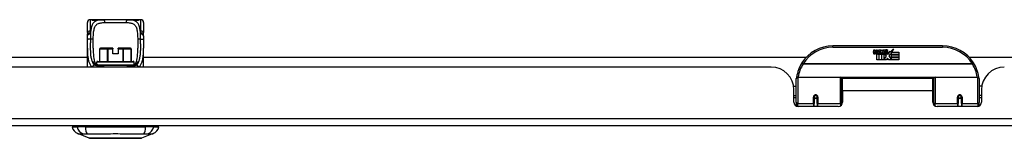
# Model space of a CAD drawing. Header units: inches. Extents: x 20 to 683, y 61 to 320.
# Tile 5 of 204: x 54.94 to 68.39, y 61.01 to 62.63. Entities that reach past the tile are written whole.
import ezdxf

# ---------------------------------------------------------------- set-up
doc = ezdxf.new("R2010")
doc.units = ezdxf.units.IN
doc.header["$MEASUREMENT"] = 0
doc.layers.add('Visible Edges(ANSI)', color=7, linetype='Continuous', lineweight=25)
doc.layers.add('Visible Tangent Edges(ANSI)', color=7, linetype='Continuous', lineweight=25)

msp = doc.modelspace()

# ---------------------------------------------------------------- linework, layer by layer
at = {"layer": 'Visible Edges(ANSI)'}
for p, q in [((55.865, 62.454), (55.865, 62.589)), ((55.925, 62.629), (55.905, 62.629)), ((56.048, 62.629), (55.925, 62.629)), ((56.048, 62.629), (56.087, 62.629)), ((56.412, 62.629), (56.087, 62.629)), ((56.412, 62.629), (56.45, 62.629)), ((56.574, 62.629), (56.45, 62.629)), ((56.594, 62.629), (56.574, 62.629)), ((56.633, 62.589), (56.633, 62.454)), ((55.865, 61.984), (55.865, 62.24)), ((56.035, 62.061), (56.035, 62.231)), ((56.042, 62.239), (56.043, 62.239)), ((56.145, 62.239), (56.043, 62.239)), ((56.145, 62.239), (56.148, 62.239)), ((56.212, 62.239), (56.148, 62.239)), ((56.212, 62.239), (56.212, 62.231)), ((56.212, 62.164), (56.212, 62.231)), ((56.287, 62.164), (56.212, 62.164)), ((56.351, 62.239), (56.287, 62.239)), ((56.287, 62.231), (56.287, 62.239)), ((56.287, 62.231), (56.287, 62.164)), ((56.351, 62.239), (56.354, 62.239)), ((56.456, 62.239), (56.354, 62.239)), ((56.456, 62.239), (56.456, 62.239)), ((56.464, 62.061), (56.464, 62.231)), ((56.633, 61.984), (56.633, 62.24)), ((67.55, 62.273), (66.05, 62.273)), ((66.604, 62.184), (66.611, 62.219)), ((66.611, 62.219), (66.624, 62.219)), ((66.624, 62.219), (66.618, 62.184)), ((66.641, 62.196), (66.645, 62.219)), ((66.645, 62.219), (66.658, 62.219)), ((66.65, 62.08), (66.65, 62.16)), ((66.658, 62.219), (66.652, 62.184)), ((66.668, 62.167), (66.667, 62.161)), ((66.667, 62.161), (66.68, 62.161)), ((66.672, 62.174), (66.669, 62.174)), ((66.671, 62.164), (66.672, 62.174)), ((66.682, 62.164), (66.671, 62.164)), ((66.675, 62.196), (66.679, 62.219)), ((66.679, 62.219), (66.692, 62.219)), ((66.68, 62.161), (66.68, 62.08)), ((66.692, 62.219), (66.682, 62.164)), ((66.684, 62.161), (66.706, 62.161)), ((66.684, 62.08), (66.684, 62.161)), ((66.688, 62.164), (66.712, 62.191)), ((66.704, 62.164), (66.688, 62.164)), ((66.699, 62.219), (66.715, 62.219)), ((66.712, 62.191), (66.699, 62.219)), ((66.718, 62.182), (66.704, 62.164)), ((66.706, 62.161), (66.713, 62.172)), ((66.713, 62.172), (66.713, 62.08)), ((66.715, 62.219), (66.722, 62.199)), ((66.72, 62.182), (66.718, 62.182)), ((66.718, 62.179), (66.725, 62.161)), ((66.718, 62.08), (66.718, 62.179)), ((66.728, 62.164), (66.72, 62.182)), ((66.722, 62.199), (66.725, 62.199)), ((66.725, 62.199), (66.738, 62.219)), ((66.725, 62.161), (66.748, 62.161)), ((66.744, 62.164), (66.728, 62.164)), ((66.755, 62.219), (66.73, 62.191)), ((66.73, 62.191), (66.744, 62.164)), ((66.738, 62.219), (66.755, 62.219)), ((66.748, 62.161), (66.748, 62.082)), ((66.753, 62.195), (66.79, 62.195)), ((66.76, 62.207), (66.76, 62.216)), ((66.788, 62.186), (66.764, 62.186)), ((66.784, 62.131), (66.764, 62.16)), ((66.794, 62.169), (66.8, 62.157)), ((66.8, 62.157), (66.832, 62.201)), ((66.834, 62.163), (66.814, 62.135)), ((66.832, 62.201), (66.834, 62.187)), ((66.834, 62.187), (66.878, 62.233)), ((66.836, 62.153), (66.834, 62.163)), ((66.851, 62.182), (66.836, 62.153)), ((66.851, 62.153), (66.851, 62.182)), ((66.95, 62.153), (66.851, 62.153)), ((66.851, 62.149), (66.95, 62.149)), ((66.851, 62.117), (66.851, 62.149)), ((66.878, 62.233), (66.853, 62.185)), ((66.853, 62.185), (66.95, 62.185)), ((66.95, 62.185), (66.95, 62.153)), ((66.95, 62.149), (66.95, 62.117)), ((46.811, 62.118), (55.865, 62.118)), ((55.993, 62.02), (55.993, 62.05)), ((56.005, 62.061), (56.493, 62.061)), ((56.505, 62.02), (56.505, 62.05)), ((56.633, 62.118), (65.687, 62.118)), ((66.68, 62.08), (66.65, 62.08)), ((66.713, 62.08), (66.684, 62.08)), ((66.785, 62.08), (66.718, 62.08)), ((66.748, 62.082), (66.784, 62.131)), ((66.798, 62.106), (66.785, 62.08)), ((66.816, 62.08), (66.798, 62.106)), ((66.814, 62.135), (66.851, 62.081)), ((66.95, 62.08), (66.816, 62.08)), ((66.95, 62.117), (66.851, 62.117)), ((66.851, 62.112), (66.95, 62.112)), ((66.851, 62.081), (66.851, 62.112)), ((66.95, 62.112), (66.95, 62.08)), ((67.912, 62.118), (86.788, 62.118)), ((65.207, 61.984), (47.292, 61.984)), ((56.495, 62.003), (56.01, 62.003)), ((65.55, 61.499), (65.55, 61.829)), ((65.57, 61.848), (66.154, 61.848)), ((66.17, 61.832), (66.17, 61.495)), ((66.17, 61.756), (66.184, 61.756)), ((66.184, 61.661), (66.184, 61.829)), ((67.415, 61.829), (66.184, 61.829)), ((67.415, 61.661), (67.415, 61.829)), ((67.43, 61.756), (67.415, 61.756)), ((67.43, 61.495), (67.43, 61.832)), ((67.446, 61.848), (68.03, 61.848)), ((68.05, 61.829), (68.05, 61.499)), ((65.514, 61.724), (65.55, 61.724)), ((65.519, 61.506), (65.519, 61.672)), ((66.184, 61.661), (66.184, 61.506)), ((67.415, 61.506), (67.415, 61.661)), ((68.085, 61.724), (68.05, 61.724)), ((68.081, 61.672), (68.081, 61.506)), ((65.519, 61.598), (65.55, 61.598)), ((65.55, 61.564), (65.519, 61.564)), ((65.55, 61.499), (65.55, 61.454)), ((65.794, 61.576), (65.794, 61.489)), ((65.796, 61.574), (65.794, 61.574)), ((65.794, 61.447), (65.794, 61.489)), ((65.795, 61.581), (65.797, 61.581)), ((65.796, 61.581), (65.796, 61.576)), ((65.8, 61.564), (65.797, 61.564)), ((65.834, 61.564), (65.831, 61.564)), ((65.835, 61.573), (65.837, 61.573)), ((65.837, 61.489), (65.837, 61.576)), ((65.837, 61.489), (65.837, 61.447)), ((66.17, 61.565), (66.184, 61.565)), ((66.17, 61.467), (66.17, 61.495)), ((67.43, 61.565), (67.415, 61.565)), ((67.43, 61.495), (67.43, 61.467)), ((67.762, 61.576), (67.762, 61.489)), ((67.765, 61.573), (67.762, 61.573)), ((67.762, 61.447), (67.762, 61.489)), ((67.768, 61.564), (67.766, 61.564)), ((67.802, 61.564), (67.8, 61.564)), ((67.805, 61.581), (67.803, 61.581)), ((67.804, 61.576), (67.804, 61.581)), ((67.804, 61.574), (67.806, 61.574)), ((67.806, 61.489), (67.806, 61.576)), ((67.806, 61.489), (67.806, 61.447)), ((68.081, 61.598), (68.05, 61.598)), ((68.081, 61.564), (68.05, 61.564)), ((68.05, 61.454), (68.05, 61.499)), ((66.125, 61.447), (65.578, 61.447)), ((68.022, 61.447), (67.474, 61.447)), ((92.052, 61.184), (20.447, 61.184)), ((55.659, 61.168), (55.727, 61.168)), ((55.698, 61.184), (55.698, 61.168)), ((55.838, 61.168), (55.727, 61.168)), ((55.892, 61.013), (55.733, 61.076)), ((55.838, 61.168), (56.661, 61.168)), ((56.766, 61.076), (56.606, 61.013)), ((56.772, 61.168), (56.661, 61.168)), ((56.772, 61.168), (56.84, 61.168)), ((56.801, 61.184), (56.801, 61.168))]:
    msp.add_line(p, q, dxfattribs=at)
at = {"layer": 'Visible Edges(ANSI)', "flags": 128}
for points in [[(55.932, 62.626), (55.933, 62.626), (55.935, 62.626), (55.94, 62.625), (55.947, 62.624), (55.956, 62.623), (55.965, 62.623), (55.974, 62.623), (55.982, 62.624), (55.989, 62.625)], [(55.989, 62.625), (56.003, 62.627), (56.018, 62.628), (56.033, 62.628), (56.048, 62.629)], [(56.45, 62.629), (56.466, 62.628), (56.481, 62.628), (56.496, 62.627), (56.51, 62.625)], [(56.51, 62.625), (56.517, 62.624), (56.525, 62.623), (56.534, 62.623), (56.543, 62.623), (56.552, 62.624), (56.559, 62.625), (56.564, 62.626), (56.566, 62.626), (56.566, 62.626)], [(55.865, 62.454), (55.865, 62.453), (55.865, 62.452), (55.866, 62.452), (55.866, 62.451), (55.866, 62.45), (55.866, 62.45), (55.866, 62.449), (55.866, 62.448), (55.866, 62.447), (55.866, 62.447), (55.866, 62.446), (55.866, 62.445), (55.866, 62.445), (55.866, 62.444), (55.866, 62.443), (55.866, 62.442), (55.866, 62.442), (55.866, 62.441), (55.866, 62.44), (55.866, 62.44), (55.866, 62.439), (55.867, 62.438), (55.867, 62.437), (55.867, 62.437)], [(55.868, 62.406), (55.868, 62.422), (55.867, 62.437)], [(56.63, 62.406), (56.63, 62.422), (56.632, 62.437)], [(56.632, 62.437), (56.632, 62.437), (56.632, 62.438), (56.632, 62.439), (56.632, 62.44), (56.632, 62.44), (56.632, 62.441), (56.633, 62.442), (56.633, 62.442), (56.633, 62.443), (56.633, 62.444), (56.633, 62.445), (56.633, 62.445), (56.633, 62.446), (56.633, 62.447), (56.633, 62.447), (56.633, 62.448), (56.633, 62.449), (56.633, 62.45), (56.633, 62.45), (56.633, 62.451), (56.633, 62.452), (56.633, 62.452), (56.633, 62.453), (56.633, 62.454)], [(55.865, 62.24), (55.866, 62.269), (55.866, 62.298), (55.866, 62.328), (55.867, 62.358)], [(55.867, 62.358), (55.867, 62.383), (55.868, 62.406)], [(56.63, 62.406), (56.631, 62.383), (56.632, 62.358)], [(56.632, 62.358), (56.632, 62.328), (56.633, 62.298), (56.633, 62.269), (56.633, 62.24)], [(55.944, 62.24), (55.944, 62.21), (55.945, 62.181), (55.947, 62.153), (55.949, 62.127), (55.953, 62.102), (55.958, 62.079), (55.964, 62.058), (55.971, 62.039)], [(56.527, 62.039), (56.535, 62.058), (56.541, 62.079), (56.546, 62.102), (56.549, 62.127), (56.552, 62.153), (56.553, 62.181), (56.554, 62.21), (56.554, 62.24)], [(56.001, 62.016), (55.989, 62.022), (55.981, 62.028), (55.977, 62.031), (55.975, 62.034), (55.973, 62.037), (55.971, 62.039)], [(56.094, 62.003), (56.067, 62.003), (56.042, 62.005), (56.031, 62.007), (56.02, 62.009), (56.01, 62.012), (56.001, 62.016)], [(56.404, 62.003), (56.431, 62.003), (56.456, 62.005), (56.468, 62.007), (56.479, 62.009), (56.489, 62.012), (56.498, 62.016)], [(56.498, 62.016), (56.509, 62.022), (56.518, 62.028), (56.521, 62.031), (56.524, 62.034), (56.526, 62.037), (56.527, 62.039)], [(65.555, 61.847), (65.555, 61.847), (65.555, 61.847), (65.555, 61.846), (65.555, 61.846), (65.555, 61.846), (65.555, 61.846), (65.555, 61.845), (65.555, 61.845), (65.555, 61.845), (65.555, 61.845), (65.555, 61.844), (65.555, 61.844), (65.555, 61.844), (65.555, 61.844), (65.555, 61.843), (65.555, 61.843), (65.555, 61.843), (65.555, 61.843), (65.555, 61.842), (65.555, 61.842), (65.555, 61.842), (65.555, 61.842), (65.555, 61.842), (65.554, 61.841)], [(68.045, 61.841), (68.045, 61.842), (68.045, 61.842), (68.045, 61.842), (68.045, 61.842), (68.045, 61.842), (68.045, 61.843), (68.045, 61.843), (68.045, 61.843), (68.045, 61.843), (68.045, 61.844), (68.045, 61.844), (68.045, 61.844), (68.045, 61.844), (68.045, 61.845), (68.045, 61.845), (68.045, 61.845), (68.045, 61.845), (68.045, 61.846), (68.045, 61.846), (68.044, 61.846), (68.044, 61.846), (68.044, 61.847), (68.044, 61.847), (68.044, 61.847)], [(65.794, 61.576), (65.794, 61.579), (65.795, 61.581), (65.795, 61.584), (65.797, 61.586), (65.798, 61.589), (65.8, 61.591), (65.802, 61.593), (65.804, 61.595), (65.807, 61.596), (65.81, 61.597), (65.813, 61.598), (65.816, 61.598), (65.819, 61.598), (65.821, 61.597), (65.824, 61.596), (65.827, 61.595), (65.829, 61.593), (65.831, 61.591), (65.833, 61.589), (65.835, 61.586), (65.836, 61.584), (65.837, 61.581), (65.837, 61.579), (65.837, 61.576)], [(66.184, 61.528), (66.184, 61.528), (66.184, 61.528), (66.184, 61.528), (66.184, 61.528), (66.184, 61.528), (66.184, 61.528), (66.184, 61.528), (66.184, 61.528), (66.184, 61.528), (66.184, 61.528), (66.184, 61.528), (66.184, 61.528), (66.184, 61.528), (66.184, 61.529), (66.184, 61.529), (66.184, 61.529), (66.184, 61.529), (66.184, 61.529), (66.184, 61.529), (66.184, 61.529), (66.184, 61.529), (66.184, 61.529), (66.184, 61.529), (66.184, 61.529)], [(67.415, 61.529), (67.415, 61.529), (67.415, 61.529), (67.415, 61.529), (67.415, 61.529), (67.415, 61.529), (67.415, 61.529), (67.415, 61.529), (67.416, 61.529), (67.416, 61.529), (67.416, 61.529), (67.416, 61.528), (67.416, 61.528), (67.416, 61.528), (67.416, 61.528), (67.416, 61.528), (67.416, 61.528), (67.416, 61.528), (67.416, 61.528), (67.416, 61.528), (67.416, 61.528), (67.416, 61.528), (67.416, 61.528), (67.416, 61.528), (67.416, 61.528)], [(67.762, 61.576), (67.763, 61.579), (67.763, 61.581), (67.764, 61.584), (67.765, 61.586), (67.767, 61.589), (67.768, 61.591), (67.77, 61.593), (67.773, 61.595), (67.775, 61.596), (67.778, 61.597), (67.781, 61.598), (67.784, 61.598), (67.787, 61.598), (67.79, 61.597), (67.793, 61.596), (67.795, 61.595), (67.798, 61.593), (67.8, 61.591), (67.802, 61.589), (67.803, 61.586), (67.804, 61.584), (67.805, 61.581), (67.806, 61.579), (67.806, 61.576)], [(55.894, 61.013), (55.895, 61.013), (55.896, 61.013), (55.898, 61.013), (55.901, 61.013), (55.905, 61.013), (55.909, 61.013), (55.915, 61.013), (55.921, 61.013), (55.928, 61.013), (55.936, 61.013), (55.945, 61.013), (55.954, 61.013), (55.964, 61.013), (55.975, 61.013), (55.986, 61.013), (55.998, 61.013), (56.011, 61.013), (56.024, 61.013), (56.037, 61.013), (56.052, 61.013), (56.066, 61.013), (56.082, 61.013), (56.097, 61.013), (56.113, 61.013), (56.129, 61.013), (56.146, 61.013), (56.163, 61.013), (56.18, 61.013), (56.197, 61.013), (56.214, 61.013), (56.232, 61.013), (56.249, 61.013), (56.267, 61.013), (56.284, 61.013), (56.302, 61.013), (56.319, 61.013), (56.336, 61.013), (56.352, 61.013), (56.369, 61.013), (56.385, 61.013), (56.401, 61.013), (56.417, 61.013), (56.432, 61.013), (56.447, 61.013), (56.461, 61.013), (56.475, 61.013), (56.488, 61.013), (56.501, 61.013), (56.513, 61.013), (56.524, 61.013), (56.535, 61.013), (56.545, 61.013), (56.554, 61.013), (56.563, 61.013), (56.57, 61.013), (56.577, 61.013), (56.584, 61.013), (56.589, 61.013), (56.594, 61.013), (56.598, 61.013), (56.601, 61.013), (56.603, 61.013), (56.604, 61.013), (56.604, 61.013)]]:
    msp.add_lwpolyline(points, dxfattribs=at)
at = {"layer": 'Visible Edges(ANSI)'}
for centre in [(65.816, 61.576), (67.784, 61.576)]:
    msp.add_circle(centre, 0.0197, dxfattribs=at)
for centre, radius, start, end in [((55.905, 62.589), 0.0394, 90, 180), ((55.925, 62.609), 0.0197, 56.88, 90), ((56.574, 62.609), 0.0197, 90, 123.12), ((56.594, 62.589), 0.0394, 0, 90), ((56.042, 62.231), 0.00787, 90, 180), ((56.456, 62.231), 0.00787, 0, 90), ((66.05, 61.773), 0.5, 90, 147.7623), ((66.633, 62.179), 0.0288, 169, 198.4748), ((66.615, 62.173), 0.0105, 198.4748, 269.6788), ((66.615, 62.187), 0.0246, 269.6788, 333.9508), ((66.63, 62.182), 0.0123, 169.9922, 203.5487), ((66.625, 62.179), 0.006, 203.5487, 276.1027), ((66.624, 62.186), 0.0126, 276.1027, 327.6083), ((66.595, 62.204), 0.0465, 328.5584, 350.8257), ((66.666, 62.178), 0.0288, 183.6169, 196.9928), ((66.648, 62.173), 0.0101, 196.9928, 269.4776), ((66.649, 62.187), 0.024, 269.4776, 327.4114), ((66.65, 62.184), 0.024, 268.7952, 316.5849), ((66.664, 62.182), 0.0123, 170, 203.5571), ((66.658, 62.179), 0.006, 203.5571, 276.03), ((66.658, 62.186), 0.0126, 276.03, 327.5992), ((66.629, 62.204), 0.0465, 327.5992, 350), ((66.779, 62.184), 0.0282, 156.1555, 203.8445), ((66.767, 62.178), 0.0152, 203.8445, 265.0802), ((66.778, 62.158), 0.0607, 81.5605, 107.3343), ((66.772, 62.179), 0.0307, 64.6784, 112.5609), ((66.773, 62.181), 0.00955, 151.4547, 231.1652), ((66.771, 62.193), 0.033, 257.079, 313.1785), ((66.771, 62.193), 0.0299, 260.4085, 314.1684), ((66.774, 62.182), 0.0109, 231.1652, 289.3797), ((66.772, 62.188), 0.0168, 289.3797, 352.9975), ((66.781, 62.198), 0.0096, 343.5261, 64.6784), ((66.784, 62.199), 0.0197, 356.5646, 81.5605), ((66.764, 62.2), 0.0398, 314.1684, 356.5646), ((67.55, 61.773), 0.5, 32.2377, 90), ((56.005, 62.05), 0.0118, 90, 180), ((56.493, 62.05), 0.0118, 0, 90), ((66.05, 61.773), 0.5, 147.7623, 171.4919), ((67.55, 61.773), 0.5, 8.5081, 32.2377), ((65.207, 61.672), 0.312, 0, 90), ((68.393, 61.672), 0.312, 90, 180), ((65.57, 61.829), 0.0197, 90, 180), ((66.154, 61.832), 0.0157, 0, 90), ((67.446, 61.832), 0.0157, 90, 180), ((68.03, 61.829), 0.0197, 0, 90), ((65.578, 61.506), 0.0591, 180, 270), ((65.816, 61.576), 0.0217, 180, 350.853), ((66.125, 61.506), 0.0591, 270, 0), ((67.474, 61.506), 0.0591, 180, 270), ((67.784, 61.576), 0.0217, 189.147, 0), ((68.022, 61.506), 0.0591, 270, 0), ((55.776, 61.186), 0.118, 188.6009, 248.7495), ((56.723, 61.186), 0.118, 291.2505, 351.3991), ((55.894, 61.018), 0.00492, 248.7495, 269.7912), ((56.604, 61.018), 0.00492, 270.2088, 291.2505)]:
    msp.add_arc(centre, radius, start, end, dxfattribs=at)
at = {"layer": 'Visible Tangent Edges(ANSI)'}
for p, q in [((55.905, 62.629), (55.905, 62.474)), ((55.925, 62.628), (55.925, 62.629)), ((56.105, 62.589), (56.393, 62.589)), ((56.574, 62.629), (56.574, 62.628)), ((56.594, 62.474), (56.594, 62.629)), ((56.036, 62.231), (56.035, 62.231)), ((56.036, 62.061), (56.036, 62.231)), ((56.036, 62.231), (56.138, 62.231)), ((56.148, 62.231), (56.138, 62.231)), ((56.138, 62.231), (56.138, 62.061)), ((56.148, 62.239), (56.148, 62.231)), ((56.148, 62.061), (56.148, 62.231)), ((56.148, 62.231), (56.212, 62.231)), ((56.287, 62.231), (56.351, 62.231)), ((56.351, 62.231), (56.351, 62.239)), ((56.361, 62.231), (56.351, 62.231)), ((56.351, 62.231), (56.351, 62.061)), ((56.361, 62.061), (56.361, 62.231)), ((56.361, 62.231), (56.463, 62.231)), ((56.464, 62.231), (56.463, 62.231)), ((56.463, 62.231), (56.463, 62.061)), ((66.05, 62.254), (66.05, 62.273)), ((66.05, 62.254), (67.55, 62.254)), ((67.55, 62.273), (67.55, 62.254)), ((55.993, 62.022), (55.989, 62.022)), ((56.505, 62.05), (55.993, 62.05)), ((56.005, 62.014), (56.494, 62.014)), ((56.51, 62.022), (56.505, 62.022)), ((65.644, 62.029), (65.627, 62.04)), ((67.956, 62.029), (65.644, 62.029)), ((65.644, 62.026), (65.644, 62.029)), ((65.644, 62.026), (67.956, 62.026)), ((67.973, 62.04), (67.956, 62.029)), ((67.956, 62.029), (67.956, 62.026)), ((55.984, 62.011), (55.963, 62.011)), ((56.536, 62.011), (56.514, 62.011)), ((65.57, 61.848), (65.57, 61.48)), ((66.154, 61.48), (66.154, 61.848)), ((67.432, 61.841), (66.168, 61.841)), ((67.446, 61.848), (67.446, 61.48)), ((68.03, 61.48), (68.03, 61.848)), ((67.415, 61.661), (66.184, 61.661)), ((65.57, 61.447), (65.57, 61.48)), ((65.784, 61.48), (65.57, 61.48)), ((65.784, 61.48), (65.784, 61.571)), ((65.784, 61.48), (65.784, 61.447)), ((65.847, 61.571), (65.847, 61.48)), ((66.154, 61.48), (65.847, 61.48)), ((65.847, 61.447), (65.847, 61.48)), ((66.154, 61.48), (66.154, 61.454)), ((67.446, 61.454), (67.446, 61.48)), ((67.753, 61.48), (67.446, 61.48)), ((67.753, 61.48), (67.753, 61.571)), ((67.753, 61.48), (67.753, 61.447)), ((67.816, 61.571), (67.816, 61.48)), ((68.03, 61.48), (67.816, 61.48)), ((67.816, 61.447), (67.816, 61.48)), ((68.03, 61.48), (68.03, 61.447)), ((20.447, 61.283), (92.052, 61.283))]:
    msp.add_line(p, q, dxfattribs=at)
at = {"layer": 'Visible Tangent Edges(ANSI)', "flags": 128}
for points in [[(56.087, 62.629), (56.073, 62.628), (56.06, 62.628), (56.047, 62.627), (56.034, 62.626), (56.022, 62.624), (56.011, 62.622), (56, 62.619), (55.989, 62.616), (55.979, 62.611), (55.97, 62.606), (55.962, 62.6), (55.954, 62.593), (55.947, 62.586), (55.941, 62.577), (55.935, 62.567), (55.93, 62.557), (55.925, 62.545), (55.922, 62.533), (55.918, 62.52), (55.916, 62.506), (55.913, 62.492), (55.912, 62.477), (55.91, 62.461), (55.909, 62.445)], [(55.925, 62.628), (55.925, 62.628), (55.925, 62.627), (55.926, 62.627), (55.928, 62.627), (55.929, 62.626), (55.931, 62.626), (55.933, 62.625), (55.936, 62.625), (55.939, 62.624), (55.942, 62.624), (55.945, 62.623), (55.949, 62.623), (55.952, 62.623), (55.956, 62.623), (55.96, 62.623), (55.964, 62.623), (55.968, 62.623), (55.972, 62.623), (55.975, 62.623), (55.979, 62.623), (55.983, 62.623), (55.986, 62.624), (55.989, 62.624), (55.992, 62.625)], [(55.946, 62.358), (55.946, 62.376), (55.946, 62.394), (55.947, 62.412), (55.948, 62.43), (55.949, 62.447), (55.951, 62.463), (55.953, 62.478), (55.956, 62.493), (55.959, 62.506), (55.963, 62.519), (55.968, 62.531), (55.974, 62.541), (55.981, 62.55), (55.988, 62.559), (55.996, 62.566), (56.006, 62.572), (56.016, 62.577), (56.026, 62.581), (56.038, 62.584), (56.05, 62.586), (56.063, 62.588), (56.077, 62.589), (56.091, 62.589), (56.105, 62.589)], [(55.992, 62.625), (55.994, 62.625), (55.996, 62.625), (55.998, 62.626), (56, 62.626), (56.003, 62.626), (56.005, 62.627), (56.007, 62.627), (56.01, 62.627), (56.012, 62.627), (56.014, 62.627), (56.016, 62.628), (56.019, 62.628), (56.021, 62.628), (56.024, 62.628), (56.026, 62.628), (56.028, 62.628), (56.031, 62.628), (56.033, 62.628), (56.036, 62.628), (56.038, 62.629), (56.041, 62.629), (56.043, 62.629), (56.046, 62.629), (56.048, 62.629)], [(56.393, 62.589), (56.408, 62.589), (56.422, 62.589), (56.435, 62.588), (56.448, 62.586), (56.461, 62.584), (56.472, 62.581), (56.483, 62.577), (56.493, 62.572), (56.502, 62.566), (56.511, 62.559), (56.518, 62.55), (56.525, 62.541), (56.53, 62.53), (56.535, 62.519), (56.539, 62.506), (56.543, 62.493), (56.546, 62.478), (56.548, 62.462), (56.55, 62.446), (56.551, 62.43), (56.552, 62.412), (56.552, 62.394), (56.553, 62.376), (56.553, 62.358)], [(56.59, 62.445), (56.589, 62.461), (56.587, 62.477), (56.585, 62.492), (56.583, 62.506), (56.58, 62.52), (56.577, 62.533), (56.573, 62.545), (56.569, 62.557), (56.564, 62.567), (56.558, 62.577), (56.552, 62.586), (56.545, 62.593), (56.537, 62.6), (56.528, 62.606), (56.519, 62.611), (56.51, 62.616), (56.499, 62.619), (56.488, 62.622), (56.477, 62.624), (56.465, 62.626), (56.452, 62.627), (56.439, 62.628), (56.426, 62.628), (56.412, 62.629)], [(56.45, 62.629), (56.453, 62.629), (56.455, 62.629), (56.458, 62.629), (56.46, 62.629), (56.463, 62.628), (56.465, 62.628), (56.468, 62.628), (56.47, 62.628), (56.473, 62.628), (56.475, 62.628), (56.477, 62.628), (56.48, 62.628), (56.482, 62.628), (56.485, 62.627), (56.487, 62.627), (56.489, 62.627), (56.491, 62.627), (56.494, 62.627), (56.496, 62.626), (56.498, 62.626), (56.5, 62.626), (56.503, 62.625), (56.505, 62.625), (56.507, 62.625)], [(56.507, 62.625), (56.51, 62.624), (56.513, 62.624), (56.516, 62.623), (56.52, 62.623), (56.523, 62.623), (56.527, 62.623), (56.531, 62.623), (56.535, 62.623), (56.539, 62.623), (56.543, 62.623), (56.546, 62.623), (56.55, 62.623), (56.553, 62.623), (56.557, 62.624), (56.56, 62.624), (56.563, 62.625), (56.565, 62.625), (56.568, 62.626), (56.569, 62.626), (56.571, 62.627), (56.572, 62.627), (56.573, 62.627), (56.574, 62.628), (56.574, 62.628)], [(55.909, 62.445), (55.906, 62.446), (55.903, 62.446), (55.9, 62.447), (55.897, 62.447), (55.895, 62.447), (55.892, 62.447), (55.889, 62.447), (55.887, 62.447), (55.885, 62.447), (55.882, 62.446), (55.88, 62.446), (55.878, 62.445), (55.876, 62.445), (55.875, 62.444), (55.873, 62.444), (55.872, 62.443), (55.87, 62.442), (55.869, 62.441), (55.868, 62.441), (55.868, 62.44), (55.867, 62.439), (55.867, 62.438), (55.867, 62.437), (55.867, 62.437)], [(55.868, 62.406), (55.868, 62.408), (55.869, 62.41), (55.869, 62.412), (55.87, 62.414), (55.871, 62.415), (55.872, 62.417), (55.873, 62.419), (55.874, 62.421), (55.876, 62.422), (55.877, 62.424), (55.879, 62.426), (55.881, 62.427), (55.883, 62.429), (55.885, 62.43), (55.887, 62.432), (55.889, 62.434), (55.891, 62.435), (55.894, 62.437), (55.896, 62.438), (55.899, 62.439), (55.901, 62.441), (55.904, 62.442), (55.906, 62.444), (55.909, 62.445)], [(55.909, 62.445), (55.909, 62.446), (55.908, 62.447), (55.908, 62.449), (55.908, 62.45), (55.907, 62.451), (55.907, 62.452), (55.907, 62.454), (55.907, 62.455), (55.906, 62.456), (55.906, 62.457), (55.906, 62.458), (55.906, 62.46), (55.906, 62.461), (55.906, 62.462), (55.905, 62.463), (55.905, 62.464), (55.905, 62.466), (55.905, 62.467), (55.905, 62.468), (55.905, 62.469), (55.905, 62.47), (55.905, 62.472), (55.905, 62.473), (55.905, 62.474)], [(55.909, 62.445), (55.909, 62.442), (55.909, 62.439), (55.908, 62.435), (55.908, 62.432), (55.908, 62.429), (55.908, 62.425), (55.908, 62.422), (55.908, 62.419), (55.908, 62.415), (55.907, 62.412), (55.907, 62.409), (55.907, 62.405), (55.907, 62.402), (55.907, 62.398), (55.907, 62.395), (55.907, 62.392), (55.907, 62.388), (55.907, 62.385), (55.907, 62.381), (55.907, 62.378), (55.906, 62.374), (55.906, 62.371), (55.906, 62.367), (55.906, 62.364)], [(56.594, 62.474), (56.594, 62.473), (56.594, 62.472), (56.594, 62.47), (56.594, 62.469), (56.594, 62.468), (56.594, 62.467), (56.593, 62.466), (56.593, 62.464), (56.593, 62.463), (56.593, 62.462), (56.593, 62.461), (56.593, 62.46), (56.593, 62.458), (56.592, 62.457), (56.592, 62.456), (56.592, 62.455), (56.592, 62.454), (56.592, 62.452), (56.591, 62.451), (56.591, 62.45), (56.591, 62.449), (56.59, 62.447), (56.59, 62.446), (56.59, 62.445)], [(56.632, 62.437), (56.632, 62.437), (56.632, 62.438), (56.631, 62.439), (56.631, 62.44), (56.63, 62.441), (56.629, 62.441), (56.628, 62.442), (56.627, 62.443), (56.626, 62.444), (56.624, 62.444), (56.622, 62.445), (56.62, 62.445), (56.618, 62.446), (56.616, 62.446), (56.614, 62.447), (56.612, 62.447), (56.609, 62.447), (56.607, 62.447), (56.604, 62.447), (56.601, 62.447), (56.599, 62.447), (56.596, 62.446), (56.593, 62.446), (56.59, 62.445)], [(56.59, 62.445), (56.592, 62.444), (56.595, 62.442), (56.597, 62.441), (56.6, 62.439), (56.603, 62.438), (56.605, 62.437), (56.607, 62.435), (56.61, 62.434), (56.612, 62.432), (56.614, 62.43), (56.616, 62.429), (56.618, 62.427), (56.62, 62.426), (56.622, 62.424), (56.623, 62.422), (56.625, 62.421), (56.626, 62.419), (56.627, 62.417), (56.628, 62.415), (56.629, 62.414), (56.629, 62.412), (56.63, 62.41), (56.63, 62.408), (56.63, 62.406)], [(56.592, 62.364), (56.592, 62.367), (56.592, 62.371), (56.592, 62.374), (56.592, 62.378), (56.592, 62.381), (56.592, 62.385), (56.592, 62.388), (56.592, 62.392), (56.592, 62.395), (56.592, 62.399), (56.592, 62.402), (56.592, 62.405), (56.591, 62.409), (56.591, 62.412), (56.591, 62.415), (56.591, 62.419), (56.591, 62.422), (56.591, 62.425), (56.591, 62.429), (56.59, 62.432), (56.59, 62.435), (56.59, 62.439), (56.59, 62.442), (56.59, 62.445)], [(55.906, 62.364), (55.904, 62.364), (55.902, 62.364), (55.899, 62.364), (55.897, 62.364), (55.894, 62.364), (55.892, 62.364), (55.89, 62.364), (55.887, 62.363), (55.885, 62.363), (55.883, 62.363), (55.881, 62.363), (55.879, 62.363), (55.877, 62.362), (55.875, 62.362), (55.874, 62.362), (55.872, 62.361), (55.871, 62.361), (55.87, 62.361), (55.869, 62.36), (55.868, 62.36), (55.868, 62.359), (55.867, 62.359), (55.867, 62.359), (55.867, 62.358)], [(55.906, 62.364), (55.906, 62.349), (55.906, 62.334), (55.906, 62.32), (55.905, 62.305), (55.905, 62.291), (55.905, 62.276), (55.905, 62.262), (55.905, 62.248), (55.905, 62.234), (55.905, 62.22), (55.906, 62.207), (55.906, 62.193), (55.907, 62.18), (55.908, 62.167), (55.909, 62.154), (55.91, 62.141), (55.912, 62.129), (55.914, 62.117), (55.917, 62.105), (55.92, 62.093), (55.923, 62.082), (55.927, 62.071), (55.931, 62.061), (55.936, 62.051)], [(55.944, 62.24), (55.944, 62.244), (55.944, 62.249), (55.944, 62.254), (55.944, 62.259), (55.944, 62.264), (55.944, 62.269), (55.944, 62.273), (55.944, 62.278), (55.944, 62.283), (55.945, 62.288), (55.945, 62.293), (55.945, 62.298), (55.945, 62.303), (55.945, 62.308), (55.945, 62.313), (55.945, 62.318), (55.945, 62.323), (55.945, 62.328), (55.945, 62.333), (55.945, 62.338), (55.945, 62.343), (55.945, 62.348), (55.945, 62.353), (55.946, 62.358)], [(56.553, 62.358), (56.553, 62.353), (56.553, 62.348), (56.553, 62.343), (56.553, 62.338), (56.554, 62.333), (56.554, 62.328), (56.554, 62.323), (56.554, 62.318), (56.554, 62.313), (56.554, 62.308), (56.554, 62.303), (56.554, 62.298), (56.554, 62.293), (56.554, 62.288), (56.554, 62.283), (56.554, 62.278), (56.554, 62.273), (56.554, 62.269), (56.554, 62.264), (56.554, 62.259), (56.554, 62.254), (56.554, 62.249), (56.554, 62.244), (56.554, 62.24)], [(56.563, 62.051), (56.568, 62.061), (56.572, 62.071), (56.576, 62.082), (56.579, 62.093), (56.582, 62.105), (56.584, 62.117), (56.586, 62.129), (56.588, 62.141), (56.59, 62.154), (56.591, 62.167), (56.592, 62.18), (56.593, 62.193), (56.593, 62.206), (56.594, 62.22), (56.594, 62.234), (56.594, 62.248), (56.594, 62.262), (56.594, 62.276), (56.594, 62.291), (56.593, 62.305), (56.593, 62.32), (56.593, 62.334), (56.593, 62.349), (56.592, 62.364)], [(56.592, 62.364), (56.595, 62.364), (56.597, 62.364), (56.599, 62.364), (56.602, 62.364), (56.604, 62.364), (56.607, 62.364), (56.609, 62.364), (56.611, 62.363), (56.614, 62.363), (56.616, 62.363), (56.618, 62.363), (56.62, 62.363), (56.622, 62.362), (56.624, 62.362), (56.625, 62.362), (56.627, 62.361), (56.628, 62.361), (56.629, 62.361), (56.63, 62.36), (56.63, 62.36), (56.631, 62.359), (56.631, 62.359), (56.632, 62.359), (56.632, 62.358)], [(55.865, 62.24), (55.866, 62.227), (55.866, 62.214), (55.866, 62.202), (55.866, 62.19), (55.867, 62.177), (55.867, 62.165), (55.868, 62.153), (55.869, 62.142), (55.87, 62.13), (55.872, 62.119), (55.874, 62.107), (55.875, 62.096), (55.878, 62.086), (55.88, 62.075), (55.883, 62.065), (55.886, 62.055), (55.89, 62.045), (55.894, 62.035), (55.898, 62.026), (55.903, 62.017), (55.908, 62.008), (55.914, 62), (55.92, 61.992), (55.927, 61.984)], [(56.572, 61.984), (56.579, 61.992), (56.585, 62), (56.59, 62.008), (56.596, 62.017), (56.6, 62.026), (56.605, 62.035), (56.609, 62.045), (56.612, 62.055), (56.616, 62.065), (56.618, 62.075), (56.621, 62.086), (56.623, 62.096), (56.625, 62.107), (56.627, 62.119), (56.628, 62.13), (56.629, 62.142), (56.63, 62.153), (56.631, 62.165), (56.632, 62.177), (56.632, 62.19), (56.633, 62.202), (56.633, 62.214), (56.633, 62.227), (56.633, 62.24)], [(55.963, 62.011), (55.961, 62.013), (55.96, 62.014), (55.959, 62.016), (55.957, 62.017), (55.956, 62.019), (55.955, 62.02), (55.954, 62.022), (55.953, 62.023), (55.951, 62.025), (55.95, 62.027), (55.949, 62.028), (55.948, 62.03), (55.947, 62.031), (55.946, 62.033), (55.945, 62.035), (55.944, 62.037), (55.943, 62.038), (55.942, 62.04), (55.941, 62.042), (55.94, 62.043), (55.939, 62.045), (55.938, 62.047), (55.937, 62.049), (55.936, 62.051)], [(55.936, 62.051), (55.937, 62.048), (55.938, 62.046), (55.939, 62.044), (55.941, 62.042), (55.942, 62.04), (55.944, 62.039), (55.946, 62.037), (55.947, 62.035), (55.949, 62.033), (55.951, 62.031), (55.953, 62.03), (55.955, 62.028), (55.957, 62.026), (55.96, 62.025), (55.962, 62.023), (55.964, 62.022), (55.966, 62.02), (55.969, 62.019), (55.971, 62.017), (55.974, 62.016), (55.976, 62.015), (55.979, 62.013), (55.982, 62.012), (55.984, 62.011)], [(56.514, 62.011), (56.517, 62.012), (56.52, 62.013), (56.522, 62.015), (56.525, 62.016), (56.527, 62.017), (56.53, 62.019), (56.532, 62.02), (56.535, 62.022), (56.537, 62.023), (56.539, 62.025), (56.541, 62.026), (56.544, 62.028), (56.546, 62.03), (56.548, 62.031), (56.549, 62.033), (56.551, 62.035), (56.553, 62.037), (56.555, 62.039), (56.556, 62.04), (56.558, 62.042), (56.559, 62.044), (56.561, 62.046), (56.562, 62.048), (56.563, 62.051)], [(56.563, 62.051), (56.562, 62.049), (56.561, 62.047), (56.56, 62.045), (56.559, 62.043), (56.558, 62.042), (56.557, 62.04), (56.556, 62.038), (56.555, 62.037), (56.554, 62.035), (56.553, 62.033), (56.552, 62.031), (56.551, 62.03), (56.55, 62.028), (56.548, 62.027), (56.547, 62.025), (56.546, 62.023), (56.545, 62.022), (56.544, 62.02), (56.542, 62.019), (56.541, 62.017), (56.54, 62.016), (56.539, 62.014), (56.537, 62.013), (56.536, 62.011)], [(55.963, 62.011), (55.961, 62.011), (55.96, 62.01), (55.958, 62.009), (55.957, 62.009), (55.955, 62.008), (55.953, 62.007), (55.952, 62.006), (55.95, 62.005), (55.949, 62.004), (55.947, 62.003), (55.946, 62.002), (55.944, 62.001), (55.943, 61.999), (55.942, 61.998), (55.94, 61.997), (55.939, 61.995), (55.938, 61.994), (55.937, 61.993), (55.936, 61.991), (55.935, 61.99), (55.934, 61.988), (55.933, 61.987), (55.932, 61.985), (55.931, 61.984)], [(56.01, 62.003), (56.008, 62.003), (56.005, 62.003), (56.003, 62.003), (56, 62.003), (55.998, 62.003), (55.996, 62.003), (55.993, 62.003), (55.991, 62.003), (55.989, 62.003), (55.987, 62.004), (55.985, 62.004), (55.983, 62.004), (55.981, 62.005), (55.979, 62.005), (55.977, 62.005), (55.975, 62.006), (55.974, 62.006), (55.972, 62.007), (55.97, 62.007), (55.969, 62.008), (55.967, 62.009), (55.966, 62.009), (55.964, 62.01), (55.963, 62.011)], [(55.984, 62.011), (55.989, 62.01), (55.993, 62.009), (55.997, 62.009), (56.001, 62.008), (56.006, 62.007), (56.01, 62.007), (56.015, 62.006), (56.019, 62.006), (56.024, 62.005), (56.028, 62.005), (56.033, 62.004), (56.037, 62.004), (56.042, 62.004), (56.047, 62.004), (56.051, 62.003), (56.056, 62.003), (56.061, 62.003), (56.066, 62.003), (56.07, 62.003), (56.075, 62.003), (56.08, 62.003), (56.085, 62.003), (56.09, 62.003), (56.094, 62.003)], [(56.01, 62.003), (56.01, 62.003), (56.009, 62.003), (56.008, 62.002), (56.007, 62.002), (56.006, 62.002), (56.005, 62.002), (56.005, 62.001), (56.004, 62.001), (56.003, 62), (56.002, 61.999), (56.001, 61.999), (56, 61.998), (55.999, 61.997), (55.998, 61.996), (55.997, 61.995), (55.996, 61.994), (55.995, 61.993), (55.994, 61.992), (55.993, 61.991), (55.992, 61.989), (55.991, 61.988), (55.99, 61.987), (55.989, 61.985), (55.988, 61.984)], [(56.404, 62.003), (56.409, 62.003), (56.414, 62.003), (56.419, 62.003), (56.424, 62.003), (56.428, 62.003), (56.433, 62.003), (56.438, 62.003), (56.443, 62.003), (56.447, 62.003), (56.452, 62.004), (56.457, 62.004), (56.461, 62.004), (56.466, 62.004), (56.471, 62.005), (56.475, 62.005), (56.48, 62.006), (56.484, 62.006), (56.489, 62.007), (56.493, 62.007), (56.497, 62.008), (56.502, 62.009), (56.506, 62.009), (56.51, 62.01), (56.514, 62.011)], [(56.536, 62.011), (56.535, 62.01), (56.533, 62.01), (56.532, 62.009), (56.531, 62.008), (56.529, 62.008), (56.528, 62.007), (56.526, 62.007), (56.524, 62.006), (56.523, 62.006), (56.521, 62.005), (56.52, 62.005), (56.518, 62.005), (56.516, 62.004), (56.514, 62.004), (56.513, 62.004), (56.511, 62.003), (56.509, 62.003), (56.507, 62.003), (56.505, 62.003), (56.503, 62.003), (56.501, 62.003), (56.499, 62.003), (56.497, 62.003), (56.495, 62.003)], [(56.495, 62.003), (56.496, 62.003), (56.497, 62.003), (56.498, 62.002), (56.499, 62.002), (56.5, 62.002), (56.501, 62.002), (56.502, 62.001), (56.503, 62.001), (56.504, 62), (56.505, 61.999), (56.506, 61.999), (56.507, 61.998), (56.508, 61.997), (56.509, 61.996), (56.51, 61.995), (56.511, 61.994), (56.512, 61.993), (56.513, 61.992), (56.514, 61.991), (56.514, 61.989), (56.515, 61.988), (56.516, 61.987), (56.517, 61.985), (56.518, 61.984)], [(56.536, 62.011), (56.537, 62.011), (56.539, 62.01), (56.541, 62.009), (56.542, 62.009), (56.544, 62.008), (56.545, 62.007), (56.547, 62.006), (56.548, 62.005), (56.55, 62.004), (56.551, 62.003), (56.553, 62.002), (56.554, 62.001), (56.556, 61.999), (56.557, 61.998), (56.558, 61.997), (56.559, 61.995), (56.561, 61.994), (56.562, 61.993), (56.563, 61.991), (56.564, 61.99), (56.565, 61.988), (56.566, 61.987), (56.566, 61.985), (56.567, 61.984)], [(65.847, 61.571), (65.847, 61.575), (65.846, 61.579), (65.845, 61.583), (65.843, 61.587), (65.841, 61.591), (65.838, 61.594), (65.835, 61.597), (65.832, 61.6), (65.828, 61.602), (65.824, 61.603), (65.82, 61.604), (65.816, 61.605), (65.811, 61.604), (65.807, 61.603), (65.803, 61.602), (65.799, 61.6), (65.796, 61.597), (65.793, 61.594), (65.79, 61.591), (65.788, 61.587), (65.786, 61.583), (65.785, 61.579), (65.784, 61.575), (65.784, 61.571)], [(66.184, 61.565), (66.183, 61.563), (66.182, 61.561), (66.182, 61.558), (66.181, 61.556), (66.181, 61.553), (66.18, 61.551), (66.18, 61.549), (66.179, 61.546), (66.179, 61.544), (66.178, 61.541), (66.178, 61.539), (66.177, 61.536), (66.177, 61.534), (66.176, 61.532), (66.176, 61.529), (66.175, 61.527), (66.175, 61.524), (66.175, 61.522), (66.174, 61.519), (66.174, 61.517), (66.174, 61.514), (66.173, 61.512), (66.173, 61.509), (66.173, 61.507)], [(67.427, 61.507), (67.427, 61.509), (67.426, 61.512), (67.426, 61.514), (67.426, 61.517), (67.425, 61.519), (67.425, 61.522), (67.425, 61.524), (67.424, 61.527), (67.424, 61.529), (67.423, 61.532), (67.423, 61.534), (67.423, 61.536), (67.422, 61.539), (67.422, 61.541), (67.421, 61.544), (67.421, 61.546), (67.42, 61.549), (67.42, 61.551), (67.419, 61.553), (67.418, 61.556), (67.418, 61.558), (67.417, 61.561), (67.417, 61.563), (67.416, 61.565)], [(67.816, 61.571), (67.815, 61.575), (67.815, 61.579), (67.813, 61.583), (67.812, 61.587), (67.81, 61.591), (67.807, 61.594), (67.804, 61.597), (67.8, 61.6), (67.797, 61.602), (67.793, 61.603), (67.788, 61.604), (67.784, 61.605), (67.78, 61.604), (67.776, 61.603), (67.772, 61.602), (67.768, 61.6), (67.764, 61.597), (67.761, 61.594), (67.759, 61.591), (67.756, 61.587), (67.755, 61.583), (67.754, 61.579), (67.753, 61.575), (67.753, 61.571)], [(55.733, 61.076), (55.733, 61.076), (55.733, 61.076), (55.734, 61.076), (55.735, 61.075), (55.736, 61.075), (55.738, 61.075), (55.739, 61.075), (55.741, 61.075), (55.744, 61.075), (55.746, 61.075), (55.749, 61.075), (55.752, 61.075), (55.755, 61.075), (55.759, 61.075), (55.763, 61.075), (55.767, 61.075), (55.771, 61.075), (55.775, 61.074), (55.78, 61.074), (55.785, 61.074), (55.79, 61.074), (55.796, 61.074), (55.801, 61.074), (55.809, 61.074)], [(55.809, 61.074), (55.811, 61.074), (55.812, 61.074), (55.814, 61.074), (55.815, 61.074), (55.817, 61.074), (55.819, 61.074), (55.82, 61.074), (55.822, 61.074), (55.824, 61.074), (55.826, 61.074), (55.828, 61.074), (55.831, 61.074), (55.833, 61.074), (55.835, 61.074), (55.837, 61.074), (55.84, 61.074), (55.842, 61.074), (55.845, 61.074), (55.847, 61.074), (55.85, 61.074), (55.853, 61.074), (55.855, 61.074), (55.858, 61.074), (55.861, 61.074)], [(55.861, 61.074), (55.894, 61.074), (55.925, 61.074), (55.957, 61.074), (55.988, 61.075), (56.02, 61.075), (56.052, 61.075), (56.085, 61.075), (56.118, 61.075), (56.15, 61.075), (56.183, 61.075), (56.216, 61.076), (56.249, 61.076), (56.282, 61.076), (56.315, 61.075), (56.348, 61.075), (56.381, 61.075), (56.413, 61.075), (56.446, 61.075), (56.478, 61.075), (56.51, 61.075), (56.542, 61.074), (56.573, 61.074), (56.604, 61.074), (56.638, 61.074)], [(56.638, 61.074), (56.641, 61.074), (56.643, 61.074), (56.646, 61.074), (56.649, 61.074), (56.651, 61.074), (56.654, 61.074), (56.656, 61.074), (56.659, 61.074), (56.661, 61.074), (56.664, 61.074), (56.666, 61.074), (56.668, 61.074), (56.67, 61.074), (56.672, 61.074), (56.674, 61.074), (56.676, 61.074), (56.678, 61.074), (56.68, 61.074), (56.682, 61.074), (56.683, 61.074), (56.685, 61.074), (56.686, 61.074), (56.688, 61.074), (56.689, 61.074)], [(56.689, 61.074), (56.697, 61.074), (56.703, 61.074), (56.708, 61.074), (56.714, 61.074), (56.719, 61.074), (56.723, 61.074), (56.728, 61.075), (56.732, 61.075), (56.736, 61.075), (56.74, 61.075), (56.743, 61.075), (56.747, 61.075), (56.75, 61.075), (56.752, 61.075), (56.755, 61.075), (56.757, 61.075), (56.759, 61.075), (56.761, 61.075), (56.763, 61.075), (56.764, 61.075), (56.765, 61.076), (56.765, 61.076), (56.766, 61.076), (56.766, 61.076)], [(55.975, 61.013), (55.968, 61.013), (55.962, 61.013), (55.956, 61.013), (55.95, 61.013), (55.945, 61.013), (55.94, 61.013), (55.935, 61.013), (55.93, 61.013), (55.926, 61.013), (55.921, 61.013), (55.917, 61.013), (55.914, 61.013), (55.91, 61.013), (55.907, 61.013), (55.904, 61.013), (55.902, 61.013), (55.9, 61.013), (55.898, 61.013), (55.896, 61.013), (55.895, 61.013), (55.894, 61.013), (55.893, 61.013), (55.893, 61.013), (55.892, 61.013)], [(56.022, 61.013), (56.02, 61.013), (56.018, 61.013), (56.015, 61.013), (56.013, 61.013), (56.011, 61.013), (56.009, 61.013), (56.007, 61.013), (56.005, 61.013), (56.003, 61.013), (56.001, 61.013), (55.999, 61.013), (55.997, 61.013), (55.995, 61.013), (55.993, 61.013), (55.991, 61.013), (55.989, 61.013), (55.988, 61.013), (55.986, 61.013), (55.984, 61.013), (55.982, 61.013), (55.98, 61.013), (55.978, 61.013), (55.977, 61.013), (55.975, 61.013)], [(56.477, 61.013), (56.461, 61.013), (56.444, 61.013), (56.426, 61.013), (56.408, 61.013), (56.389, 61.013), (56.37, 61.013), (56.351, 61.013), (56.331, 61.013), (56.311, 61.013), (56.29, 61.013), (56.27, 61.013), (56.249, 61.013), (56.229, 61.013), (56.208, 61.013), (56.188, 61.013), (56.168, 61.013), (56.148, 61.013), (56.128, 61.013), (56.109, 61.013), (56.09, 61.013), (56.072, 61.013), (56.055, 61.013), (56.038, 61.013), (56.022, 61.013)], [(56.524, 61.013), (56.522, 61.013), (56.52, 61.013), (56.519, 61.013), (56.517, 61.013), (56.515, 61.013), (56.513, 61.013), (56.511, 61.013), (56.509, 61.013), (56.507, 61.013), (56.505, 61.013), (56.503, 61.013), (56.502, 61.013), (56.5, 61.013), (56.498, 61.013), (56.496, 61.013), (56.494, 61.013), (56.492, 61.013), (56.489, 61.013), (56.487, 61.013), (56.485, 61.013), (56.483, 61.013), (56.481, 61.013), (56.479, 61.013), (56.477, 61.013)], [(56.606, 61.013), (56.606, 61.013), (56.606, 61.013), (56.605, 61.013), (56.604, 61.013), (56.602, 61.013), (56.601, 61.013), (56.599, 61.013), (56.597, 61.013), (56.594, 61.013), (56.591, 61.013), (56.588, 61.013), (56.585, 61.013), (56.581, 61.013), (56.577, 61.013), (56.573, 61.013), (56.569, 61.013), (56.564, 61.013), (56.559, 61.013), (56.554, 61.013), (56.548, 61.013), (56.543, 61.013), (56.537, 61.013), (56.53, 61.013), (56.524, 61.013)]]:
    msp.add_lwpolyline(points, dxfattribs=at)
at = {"layer": 'Visible Tangent Edges(ANSI)'}
for centre, start, end in [((66.05, 61.773), 90, 147.7623), ((67.55, 61.773), 32.2377, 90), ((66.05, 61.769), 147.7623, 170.5651), ((67.55, 61.769), 9.4349, 32.2377)]:
    msp.add_arc(centre, 0.48, start, end, dxfattribs=at)
for centre, major_axis, ratio, start_param, end_param in [((55.925, 62.608), (0.0197, 0), 0.998051, 1.091081, 1.570796), ((55.992, 62.605), (-0.0031, 0.0194), 0.702907, 6.061108, 6.283185), ((56.087, 62.589), (0, 0.0394), 0.472046, 4.712389, 6.283185), ((56.412, 62.589), (0, 0.0394), 0.472046, 0, 1.570796), ((56.507, 62.605), (0.0031, 0.0194), 0.702907, 0, 0.222077), ((56.574, 62.608), (0.0197, 0), 0.998051, 1.570796, 2.050029), ((55.905, 62.454), (-0.0394, 0), 0.508749, 4.712389, 6.283185), ((56.594, 62.454), (0.0394, 0), 0.508749, 0, 1.570796), ((55.906, 62.358), (0.0394, -0.0006), 0.159697, 0.093172, 1.573179), ((56.592, 62.358), (-0.0394, -0.0006), 0.159697, 4.710006, 6.190013), ((56.043, 62.231), (0, 0.00787), 0.871957, 0, 1.570796), ((56.145, 62.231), (0, 0.00787), 0.871957, 0, 1.570796), ((56.354, 62.231), (0, 0.00787), 0.871957, 4.712389, 6.283185), ((56.456, 62.231), (0, 0.00787), 0.871957, 4.712389, 6.283185), ((55.936, 62.022), (0.0357, 0.0167), 0.681178, 0, 1.262291), ((55.984, 61.98), (0.0164, 0.0358), 0.468903, 0, 0.773908), ((56.514, 61.98), (-0.0164, 0.0358), 0.468903, 5.509277, 6.283185), ((56.563, 62.022), (-0.0357, 0.0167), 0.681178, 5.020894, 6.283185), ((65.644, 62.029), (-0.0167, 0.0105), 0.161367, 0, 1.672214), ((67.956, 62.029), (0.0167, 0.0105), 0.161367, 4.610972, 6.283185), ((65.575, 61.844), (-0.0195, 0.0029), 0.187781, 0, 0.58509), ((68.025, 61.844), (0.0195, 0.0029), 0.187781, 5.698095, 6.283185), ((65.57, 61.499), (-0.0197, 0), 0.965926, 0, 1.570796), ((65.784, 61.576), (0.00984, 0), 0.476565, 4.712389, 6.283185), ((65.784, 61.489), (0.00984, 0), 0.965926, 4.712389, 6.283185), ((65.847, 61.576), (-0.00984, 0), 0.476565, 0, 1.570796), ((65.847, 61.489), (-0.00984, 0), 0.965926, 0, 1.570796), ((66.154, 61.495), (0.0157, 0), 0.965926, 4.712389, 6.283185), ((67.446, 61.495), (-0.0157, 0), 0.965926, 0, 1.570796), ((67.753, 61.576), (0.00984, 0), 0.476565, 4.712389, 6.283185), ((67.753, 61.489), (0.00984, 0), 0.965926, 4.712389, 6.283185), ((67.816, 61.576), (-0.00984, 0), 0.476565, 0, 1.570796), ((67.816, 61.489), (-0.00984, 0), 0.965926, 0, 1.570796), ((68.03, 61.499), (0.0197, 0), 0.965926, 4.712389, 6.283185), ((55.837, 61.188), (0.016, -0.117), 0.948273, 4.754759, 5.892029), ((55.875, 61.188), (-0.005, -0.118), 0.314585, 4.896593, 6.033863), ((56.624, 61.188), (0.005, -0.118), 0.314585, 0.249322, 1.386592), ((56.662, 61.188), (-0.016, -0.117), 0.948273, 0.391156, 1.528426)]:
    msp.add_ellipse(centre, major_axis=major_axis, ratio=ratio, start_param=start_param, end_param=end_param, dxfattribs=at)

doc.saveas('drawing.dxf')
